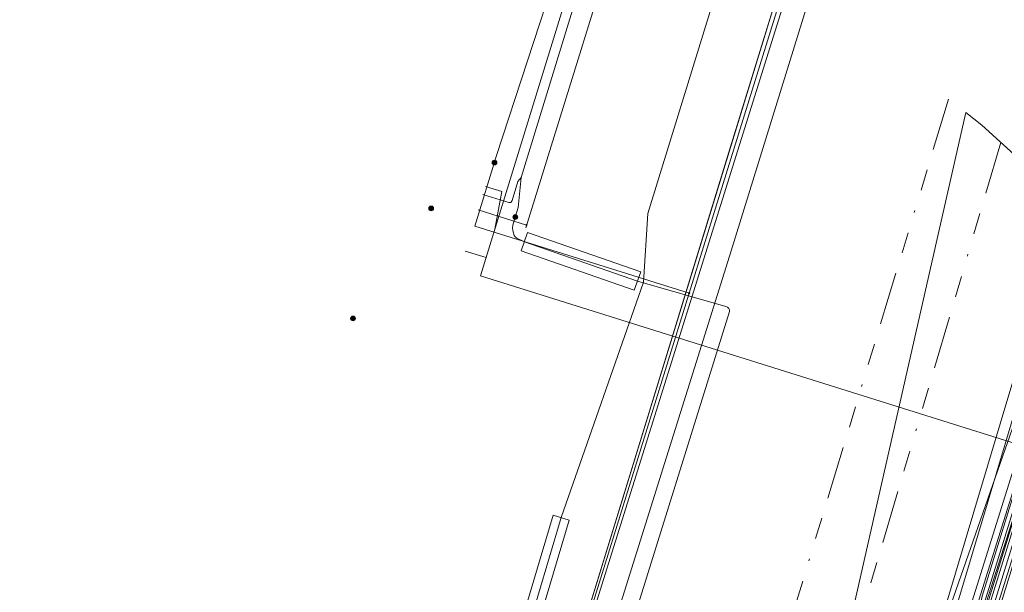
# Model space of a CAD drawing. Header units: metres. Extents: x 151922 to 154458, y 463415 to 464223.
# Tile 157 of 164: x 154330 to 154376, y 463576 to 463603. Entities that reach past the tile are written whole.
import ezdxf
from ezdxf.lldxf.tags import DXFTag

# ---------------------------------------------------------------- set-up
doc = ezdxf.new("R2010")
doc.units = ezdxf.units.M
doc.linetypes.add('RI-OVERIG-SO', pattern=[17, 5, -2, 2, -2, 0, -2, 2, -2])
doc.layers.get('0').update_dxf_attribs({"lineweight": 9})
for name, color, linetype, lineweight in [('B-PV-KL-DATA-G', 90, 'KL-DATA-SO', 9), ('B-PV-KL-DATA_HULPSTUK-S', 90, 'Continuous', 9), ('B-PV-KL-DATA_KABELBED-G', 90, 'Continuous', 9), ('B-PV-KL-DATA_MANTELBUIS-G', 90, 'Continuous', 9), ('B-PV-KL-ET_LS-G', 190, 'KL-LS-SO', 9), ('B-PV-KL-ET_LS_HULPSTUK-S', 190, 'Continuous', 9), ('B-PV-KL-ET_LS_KABELBED-G', 190, 'Continuous', 9), ('B-PV-KL-ET_LS_MANTELBUIS-G', 190, 'Continuous', 9), ('B-PV-KL-ET_MS-G', 130, 'KL-MS-SO', 9), ('B-PV-KL-GAS_LD-G', 50, 'KL-GAS_LD-SO', 9), ('B-PV-KL-WARMTENET-G', 80, 'KL-WARMTENET-SO', 9), ('B-PV-KL-WATER-G', 170, 'KL-WATER-SO', 9), ('B-PV-KL-WATER_HULPSTUK-S', 170, 'Continuous', 9), ('B-PV-OG-INFO-GV', 7, 'Continuous', 9), ('B-PV-RI-VRIJVERVAL-G', 210, 'RI-OVERIG-SO', 9)]:
    doc.layers.add(name, color=color, linetype=linetype, lineweight=lineweight)
doc.styles.add('NLCS-ISO', font='txt')
doc.styles.get("Standard").update_dxf_attribs({"font": 'arial.ttf'})
tags = doc.linetypes.add('KL-DATA-SO', pattern='A,4,-1,[101,NLCS.SHX,S=0.5,R=0,X=0,Y=0],-1,4,-1,["D",Standard,S=1,R=0,X=-0.25,Y=-0.5],-1.5', length=12.5).pattern_tags.tags
tags[18] = DXFTag(74, 10)
tags = doc.linetypes.add('KL-GAS_LD-SO', pattern='A,4,-1,[69,NLCS.SHX,S=0.5,R=0,X=0,Y=0],-1,4,-1,["L",Standard,S=1,R=0,X=0.25,Y=-0.5],-2', length=13).pattern_tags.tags
tags[18] = DXFTag(74, 10)
tags = doc.linetypes.add('KL-LS-SO', pattern='A,4,-1,[103,NLCS.SHX,S=0.75,R=0,X=0,Y=0],-1,4,-1,["L",Standard,S=1,R=0,X=0,Y=-0.5],-2', length=13).pattern_tags.tags
tags[18] = DXFTag(74, 10)
tags = doc.linetypes.add('KL-MS-SO', pattern='A,4,-1,[103,NLCS.SHX,S=0.75,R=0,X=0,Y=0],-1,4,-1,["M",Standard,S=1,R=0,X=0,Y=-0.5],-2', length=13).pattern_tags.tags
tags[18] = DXFTag(74, 10)
tags = doc.linetypes.add('KL-WARMTENET-SO', pattern='A,7,-1.5,["WN",Standard,S=1,R=0,X=-0.3,Y=-0.5],-3', length=11.5).pattern_tags.tags
tags[6] = DXFTag(74, 10)
doc.linetypes.add('KL-WATER-SO', pattern='A,7,-0.5,[168,NLCS.SHX,S=0.75,R=0,X=0.75,Y=0],-2', length=9.5)

# ---------------------------------------------------------------- blocks, each defined once
blk = doc.blocks.new('SKL-WTB_HULP_MOF-SO')
at = {"linetype": 'ByBlock', "lineweight": 18}
h = blk.add_hatch(color=0, dxfattribs=at)
h.dxf.hatch_style = 1
h.paths.add_polyline_path([(-0.5625, 0, 1), (0.5625, 0, 1)])
at = {"color": 0, "linetype": 'ByBlock', "lineweight": 18}
blk.add_circle((0, 0), 0.5625, dxfattribs=at)
at = {"color": 0, "linetype": 'ByBlock', "lineweight": 18, "style": 'NLCS-ISO', "flags": 1}
for tag, p in [('TYPE', (1.5, 0)), ('OMSCHRIJVING', (1.5, -3)), ('LABEL', (1.5, -1.5))]:
    blk.add_attdef(tag, p, '', height=1, dxfattribs=at)
blk = doc.blocks.new('SKL-WTB_HULP_OVERIG-SO')
at = {"color": 0, "linetype": 'ByBlock', "lineweight": 18}
for points in [[(-0.14, 0.14), (0.14, -0.14)], [(0.14, 0.14), (-0.14, -0.14)]]:
    blk.add_lwpolyline(points, dxfattribs=at)
at = {"color": 0, "linetype": 'ByBlock', "lineweight": 18, "style": 'NLCS-ISO', "flags": 1}
for tag, p in [('TYPE', (1.5, 0)), ('OMSCHRIJVING', (1.5, -3)), ('LABEL', (1.5, -1.5))]:
    blk.add_attdef(tag, p, '', height=1, dxfattribs=at)

msp = doc.modelspace()

# ---------------------------------------------------------------- linework, layer by layer
at = {"layer": 'B-PV-KL-DATA-G', "ltscale": 0.5, "flags": 128}
for points in [[(154365.951, 463604.977), (154349.101, 463550.076), (154348.184, 463550.599), (154347.196, 463550.702)], [(154365.951, 463604.977), (154349.101, 463550.076), (154348.184, 463550.599), (154347.196, 463550.702)], [(154365.951, 463604.977), (154349.101, 463550.076), (154348.184, 463550.599), (154347.196, 463550.702)], [(154365.951, 463604.977), (154349.101, 463550.076), (154348.184, 463550.599), (154347.196, 463550.702)], [(154365.951, 463604.977), (154349.101, 463550.076), (154348.184, 463550.599), (154347.196, 463550.702)], [(154347.196, 463550.702), (154348.184, 463550.599), (154349.101, 463550.076), (154365.951, 463604.977)], [(154365.951, 463604.977), (154349.101, 463550.076), (154348.184, 463550.599), (154347.196, 463550.702)], [(154365.951, 463604.977), (154349.101, 463550.076), (154348.184, 463550.599), (154347.196, 463550.702)], [(154366.305, 463604.698), (154356.27, 463572.608), (154351.678, 463557.318)], [(154381.033, 463592.42), (154361.178, 463528.368)], [(154378.99, 463586.166), (154368.336, 463551.798)]]:
    msp.add_lwpolyline(points, dxfattribs=at)
at = {"layer": 'B-PV-KL-DATA_KABELBED-G', "ltscale": 0.5, "flags": 128}
for points in [[(154356.725, 463609.66), (154352.332, 463596.217), (154351.299, 463592.875), (154357.669, 463590.891), (154361.429, 463589.718)], [(154366.142, 463604.901), (154362.17, 463592.104), (154361.429, 463589.717)], [(154363.314, 463596.384), (154365.951, 463604.977)], [(154367.236, 463604.041), (154363.411, 463591.717), (154352.433, 463556.692), (154348.201, 463542.422), (154346.704, 463539.272), (154345.992, 463537.775), (154344.905, 463535.488), (154341.436, 463528.191), (154338.292, 463519.742), (154334.223, 463510.005), (154331.659, 463503.412), (154331.508, 463503.02), (154330.966, 463501.614), (154330.704, 463500.934), (154330.343, 463500), (154329.785, 463498.552)], [(154359.906, 463585.28), (154363.314, 463596.384)], [(154380.425, 463593.047), (154361.568, 463532.952), (154360.532, 463529.651), (154360.221, 463528.661), (154359.644, 463526.77), (154359.551, 463526.392), (154359.486, 463526.009), (154359.448, 463525.622), (154359.437, 463525.234), (154359.455, 463524.845), (154359.455, 463524.845), (154359.455, 463524.844)], [(154381.436, 463592.054), (154371.447, 463559.831)], [(154361.429, 463589.717), (154351.299, 463557.083), (154349.059, 463549.661)], [(154349.95, 463552.843), (154359.906, 463585.28)], [(154375.954, 463574.793), (154376.825, 463577.562)]]:
    msp.add_lwpolyline(points, dxfattribs=at)
at = {"layer": 'B-PV-KL-DATA_MANTELBUIS-G', "ltscale": 0.5, "flags": 128}
msp.add_lwpolyline([(154381.033, 463592.42), (154361.178, 463528.368)], dxfattribs=at)
at = {"layer": 'B-PV-KL-ET_LS-G', "ltscale": 0.5, "flags": 128}
for points in [[(154358.347, 463610.957), (154357.606, 463608.596), (154353.495, 463595.176)], [(154353.495, 463595.176), (154353.33, 463594.997), (154353.064, 463594.089), (154353.006, 463594.006), (154352.902, 463593.999), (154351.681, 463594.378)], [(154353.495, 463595.176), (154353.348, 463593.757), (154353.214, 463593.311)], [(154353.214, 463593.311), (154353.098, 463592.925), (154353.08, 463592.799), (154353.094, 463592.673), (154353.165, 463592.446), (154353.212, 463592.37), (154353.278, 463592.311), (154353.644, 463592.146), (154358.99, 463590.289), (154363.173, 463589.08), (154363.248, 463589.051), (154363.306, 463588.997), (154363.339, 463588.924), (154363.342, 463588.845), (154357.982, 463571.671), (154357.549, 463570.562), (154355.338, 463565.181), (154352.36, 463557.827), (154349.959, 463553.634), (154348.631, 463550.5)], [(154380.162, 463593.21), (154373.824, 463575.03)], [(154363.799, 463536.147), (154381.196, 463592.271)]]:
    msp.add_lwpolyline(points, dxfattribs=at)
at = {"layer": 'B-PV-KL-ET_LS_KABELBED-G', "ltscale": 0.5, "flags": 128}
msp.add_lwpolyline([(154363.507, 463606.566), (154359.473, 463593.472), (154359.269, 463590.238), (154355.384, 463579.109), (154353.723, 463573.543), (154351.848, 463562.494), (154352.425, 463559.067), (154352.426, 463559.01), (154352.411, 463558.954), (154350.276, 463554.027), (154350.259, 463553.95), (154350.274, 463553.872), (154350.317, 463553.806), (154350.383, 463553.763), (154350.484, 463553.721), (154352.806, 463552.103), (154352.855, 463552.055), (154352.885, 463551.992), (154352.891, 463551.923), (154352.874, 463551.856), (154352.37, 463550.752), (154352.069, 463550.011)], dxfattribs=at)
at = {"layer": 'B-PV-KL-ET_LS_MANTELBUIS-G', "ltscale": 0.5, "flags": 128}
for points in [[(154353.492, 463591.709), (154358.838, 463589.852), (154359.142, 463590.726), (154353.796, 463592.583), (154353.492, 463591.709)], [(154353.339, 463573.658), (154354.106, 463573.429), (154355.767, 463578.994), (154355.001, 463579.223), (154353.342, 463573.667)]]:
    msp.add_lwpolyline(points, dxfattribs=at)
at = {"layer": 'B-PV-KL-ET_MS-G', "ltscale": 0.5, "flags": 128}
for points in [[(154380.453, 463592.946), (154378.523, 463585.888), (154375.277, 463575.394), (154370.666, 463551.776), (154370.194, 463548.69), (154369.325, 463545.127), (154364.834, 463530.651), (154364.811, 463530.536), (154364.82, 463530.407), (154364.848, 463530.318), (154364.919, 463530.193), (154367.403, 463527.057), (154382.133, 463515.039)], [(154380.997, 463592.453), (154377.124, 463580.266), (154371.107, 463561.41)]]:
    msp.add_lwpolyline(points, dxfattribs=at)
at = {"layer": 'B-PV-KL-GAS_LD-G', "ltscale": 0.5, "flags": 128}
for points in [[(154357.956, 463611.264), (154351.563, 463590.538), (154377.396, 463582.43)], [(154351.799, 463594.76), (154352.581, 463594.518), (154352.242, 463592.74)], [(154350.85, 463591.704), (154351.829, 463591.401)], [(154359.712, 463522.41), (154359.971, 463522.774), (154359.147, 463524.286), (154377.396, 463582.43)]]:
    msp.add_lwpolyline(points, dxfattribs=at)
at = {"layer": 'B-PV-KL-WARMTENET-G', "ltscale": 0.5, "flags": 128}
for points in [[(154379.27, 463594.019), (154374.887, 463579.378), (154371.876, 463569.319), (154371.688, 463568.654), (154371.905, 463568.239), (154372.946, 463567.897), (154388.245, 463563.211), (154403.543, 463558.524), (154418.841, 463553.838), (154425.976, 463551.646)], [(154379.679, 463593.648), (154375.519, 463579.749), (154372.508, 463569.69), (154372.319, 463569.025), (154372.536, 463568.61), (154373.578, 463568.268), (154388.999, 463563.57), (154404.298, 463558.883), (154419.472, 463554.207), (154425.031, 463552.504)]]:
    msp.add_lwpolyline(points, dxfattribs=at)
at = {"layer": 'B-PV-KL-WATER-G', "ltscale": 0.5, "flags": 128}
for points in [[(154353.705, 463592.804), (154359.147, 463610.327)], [(154353.745, 463592.932), (154351.453, 463593.644)], [(154380.846, 463592.59), (154366.096, 463545.267)]]:
    msp.add_lwpolyline(points, dxfattribs=at)
at = {"layer": 'B-PV-OG-INFO-GV', "ltscale": 0.5, "flags": 128}
msp.add_lwpolyline([(154416.339, 463560.389), (154431.547, 463546.593), (154431.431, 463546.307), (154367.261, 463566.329), (154374.503, 463598.253), (154375.259, 463597.658), (154383.631, 463590.063), (154378.428, 463572.031)], close=True, dxfattribs=at)
at = {"layer": 'B-PV-RI-VRIJVERVAL-G', "ltscale": 0.5, "flags": 128}
for points in [[(154373.695, 463598.888), (154364.5, 463568.5)], [(154376.168, 463596.833), (154368.1, 463569.5)]]:
    msp.add_lwpolyline(points, dxfattribs=at)

# ---------------------------------------------------------------- block references
at = {"layer": 'B-PV-KL-DATA_HULPSTUK-S', "xscale": 0.2, "yscale": 0.2, "zscale": 0.2}
for name, p in [('SKL-WTB_HULP_MOF-SO', (154352.229, 463595.884)), ('SKL-WTB_HULP_MOF-SO', (154349.235, 463593.719)), ('SKL-WTB_HULP_OVERIG-SO', (154361.429, 463589.718)), ('SKL-WTB_HULP_OVERIG-SO', (154361.429, 463589.717)), ('SKL-WTB_HULP_OVERIG-SO', (154361.429, 463589.717)), ('SKL-WTB_HULP_MOF-SO', (154345.543, 463588.52))]:
    msp.add_blockref(name, p, dxfattribs=at)
at = {"layer": 'B-PV-KL-ET_LS_HULPSTUK-S', "xscale": 0.2, "yscale": 0.2, "zscale": 0.2}
msp.add_blockref('SKL-WTB_HULP_MOF-SO', (154353.214, 463593.311), dxfattribs=at)
at = {"layer": 'B-PV-KL-WATER_HULPSTUK-S', "xscale": 0.2, "yscale": 0.2, "zscale": 0.2}
msp.add_blockref('SKL-WTB_HULP_OVERIG-SO', (154353.745, 463592.932), dxfattribs=at)

doc.saveas('drawing.dxf')
